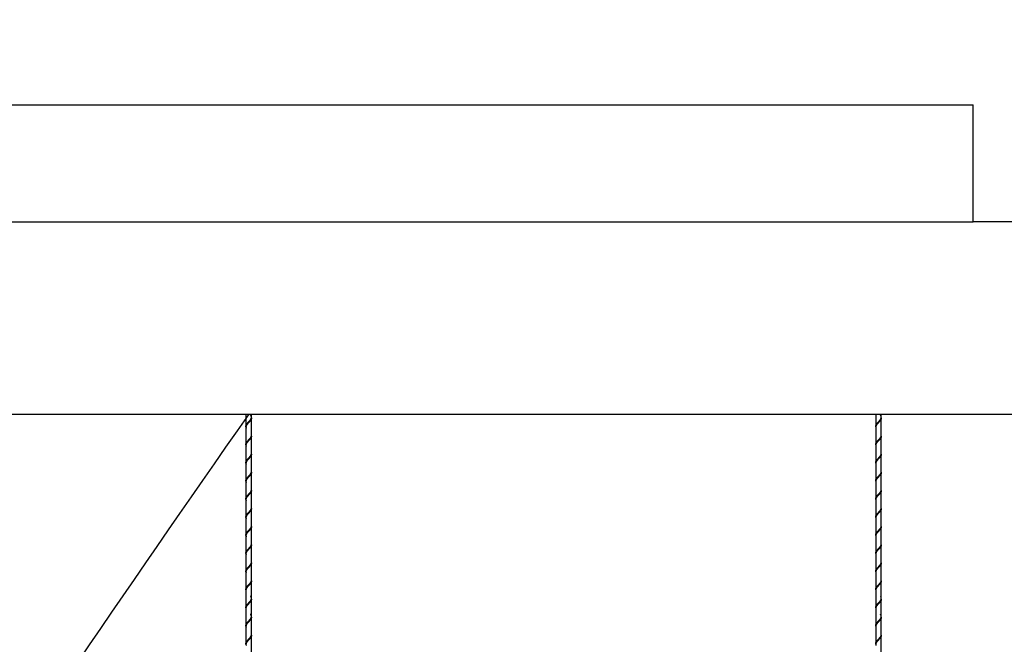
# Model space of a CAD drawing. Header units: millimetres. Extents: x -229 to 1028, y 47 to 3192.
# Tile 8 of 11: x 383 to 527, y 2588 to 2679. Entities that reach past the tile are written whole.
import ezdxf
from ezdxf.enums import TextEntityAlignment as Align

# ---------------------------------------------------------------- set-up
doc = ezdxf.new("R2010")
doc.units = ezdxf.units.MM
doc.layers.add('Default', color=7, linetype='Continuous')
doc.layers.add('DV3_Default', color=7, linetype='Continuous')
doc.styles.add('SEACAD_Arial_Narrow', font='ARIALN.TTF')
doc.dimstyles.new('Croquis', dxfattribs={"dimtxt": 80, "dimasz": 40, "dimexe": 40, "dimexo": 1200, "dimgap": 20, "dimtad": 1, "dimdec": 0, "dimlfac": 0.1, "dimdsep": 46, "dimtxsty": 'SEACAD_Arial_Narrow', "dimblk1": '_SE_BACK_SLASH', "dimblk2": '_SE_BACK_SLASH', "dimsah": 1, "dimcen": 40, "dimse1": 1, "dimse2": 1, "dimadec": 0, "dimazin": 0, "dimtfac": 0.5, "dimtdec": 3, "dimtmove": 0, "dimatfit": 3, "dimfxl": 1, "dimarcsym": 0})

# ---------------------------------------------------------------- blocks, each defined once
blk = doc.blocks.new('SE2')
at = {"layer": 'DV3_Default', "color": 7, "linetype": 'Continuous'}
for p, q in [((311.33, 2666.91), (522.33, 2666.91)), ((409.83, 2666.91), (423.83, 2666.91)), ((522.33, 2649.91), (522.33, 2666.91)), ((311.33, 2649.91), (522.33, 2649.91)), ((544.33, 2649.91), (522.33, 2649.91)), ((289.33, 2621.91), (544.33, 2621.91)), ((416.43, 2621.91), (416.43, 2620.13)), ((417.23, 2621.45), (417.23, 2621.91)), ((417.23, 2618.82), (417.23, 2621.35)), ((508.15, 2621.91), (508.15, 2620.13)), ((508.95, 2621.45), (508.95, 2621.91)), ((508.95, 2618.82), (508.95, 2621.35)), ((416.43, 2620.03), (416.43, 2617.5)), ((508.15, 2620.03), (508.15, 2617.5)), ((417.23, 2616.18), (417.23, 2618.72)), ((508.95, 2616.18), (508.95, 2618.72)), ((416.43, 2617.4), (416.43, 2614.86)), ((508.15, 2617.4), (508.15, 2614.86)), ((417.23, 2613.54), (417.23, 2616.08)), ((508.95, 2613.54), (508.95, 2616.08)), ((416.43, 2614.76), (416.43, 2612.23)), ((508.15, 2614.76), (508.15, 2612.23)), ((417.23, 2610.91), (417.23, 2613.44)), ((508.95, 2610.91), (508.95, 2613.44)), ((416.43, 2612.13), (416.43, 2609.59)), ((508.15, 2612.13), (508.15, 2609.59)), ((417.23, 2608.27), (417.23, 2610.81)), ((508.95, 2608.27), (508.95, 2610.81)), ((416.43, 2609.49), (416.43, 2606.95)), ((417.23, 2605.64), (417.23, 2608.17)), ((508.15, 2609.49), (508.15, 2606.95)), ((508.95, 2605.64), (508.95, 2608.17)), ((416.43, 2606.85), (416.43, 2604.32)), ((508.15, 2606.85), (508.15, 2604.32)), ((417.23, 2603), (417.23, 2605.54)), ((508.95, 2603), (508.95, 2605.54)), ((416.43, 2604.22), (416.43, 2601.68)), ((508.15, 2604.22), (508.15, 2601.68)), ((417.23, 2600.36), (417.23, 2602.9)), ((508.95, 2600.36), (508.95, 2602.9)), ((416.43, 2601.58), (416.43, 2599.05)), ((508.15, 2601.58), (508.15, 2599.05)), ((417.23, 2597.73), (417.23, 2600.26)), ((508.95, 2597.73), (508.95, 2600.26)), ((416.43, 2598.95), (416.43, 2596.41)), ((508.15, 2598.95), (508.15, 2596.41)), ((417.23, 2595.09), (417.23, 2597.63)), ((508.95, 2595.09), (508.95, 2597.63)), ((416.43, 2596.31), (416.43, 2593.77)), ((508.15, 2596.31), (508.15, 2593.77)), ((417.23, 2592.46), (417.23, 2594.99)), ((508.95, 2592.46), (508.95, 2594.99)), ((416.43, 2593.67), (416.43, 2591.14)), ((417.23, 2589.82), (417.23, 2592.36)), ((508.15, 2593.67), (508.15, 2591.14)), ((508.95, 2589.82), (508.95, 2592.36)), ((416.43, 2591.04), (416.43, 2588.5)), ((508.15, 2591.04), (508.15, 2588.5)), ((417.23, 2587.18), (417.23, 2589.72)), ((508.95, 2587.18), (508.95, 2589.72))]:
    blk.add_line(p, q, dxfattribs=at)
for points, weights, knots in [([(416.43, 2620.06), (416.43, 2620.1), (416.43, 2620.13), (416.43, 2620.35), (416.63, 2620.57), (416.83, 2620.79), (417.03, 2621.01), (417.23, 2621.23), (417.23, 2621.45), (417.23, 2621.61), (417.11, 2621.79)], [0.479807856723, 0.487613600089, 0.5, 0.433012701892, 0.5, 0.433012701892, 0.5, 0.433012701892, 0.5, 0.449759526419, 0.47487976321], [0, 0, 0, 0.046991, 0.046991, 0.301127, 0.301127, 0.555263, 0.555263, 0.809398, 0.809398, 1, 1, 1]), ([(417.23, 2621.35), (417.23, 2621.13), (417.03, 2620.91), (416.83, 2620.69), (416.63, 2620.47), (416.43, 2620.25), (416.43, 2620.03), (416.43, 2619.97), (416.45, 2619.89)], [0.5, 0.433012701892, 0.5, 0.433012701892, 0.5, 0.433012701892, 0.5, 0.477204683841, 0.469923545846], [0, 0, 0, 0.299375, 0.299375, 0.59875, 0.59875, 0.898125, 0.898125, 1, 1, 1]), ([(508.16, 2620.06), (508.15, 2620.1), (508.15, 2620.13), (508.15, 2620.35), (508.35, 2620.57), (508.55, 2620.79), (508.75, 2621.01), (508.95, 2621.23), (508.95, 2621.45), (508.95, 2621.61), (508.83, 2621.79)], [0.479807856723, 0.487613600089, 0.5, 0.433012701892, 0.5, 0.433012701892, 0.5, 0.433012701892, 0.5, 0.449759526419, 0.47487976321], [0, 0, 0, 0.046991, 0.046991, 0.301127, 0.301127, 0.555263, 0.555263, 0.809398, 0.809398, 1, 1, 1]), ([(508.95, 2621.35), (508.95, 2621.13), (508.75, 2620.91), (508.55, 2620.69), (508.35, 2620.47), (508.15, 2620.25), (508.15, 2620.03), (508.15, 2619.97), (508.17, 2619.89)], [0.5, 0.433012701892, 0.5, 0.433012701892, 0.5, 0.433012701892, 0.5, 0.477204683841, 0.469923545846], [0, 0, 0, 0.299375, 0.299375, 0.59875, 0.59875, 0.898125, 0.898125, 1, 1, 1]), ([(416.43, 2617.42), (416.43, 2617.46), (416.43, 2617.5), (416.43, 2617.72), (416.63, 2617.94), (416.83, 2618.16), (417.03, 2618.38), (417.23, 2618.6), (417.23, 2618.82)], [0.479807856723, 0.487613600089, 0.5, 0.433012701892, 0.5, 0.433012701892, 0.5, 0.433012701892, 0.5], [0, 0, 0, 0.058057, 0.058057, 0.372038, 0.372038, 0.686019, 0.686019, 1, 1, 1]), ([(417.23, 2618.72), (417.23, 2618.5), (417.03, 2618.28), (416.83, 2618.06), (416.63, 2617.84), (416.43, 2617.62), (416.43, 2617.4), (416.43, 2617.33), (416.45, 2617.25)], [0.5, 0.433012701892, 0.5, 0.433012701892, 0.5, 0.433012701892, 0.5, 0.477204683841, 0.469923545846], [0, 0, 0, 0.299375, 0.299375, 0.59875, 0.59875, 0.898125, 0.898125, 1, 1, 1]), ([(508.16, 2617.42), (508.15, 2617.46), (508.15, 2617.5), (508.15, 2617.72), (508.35, 2617.94), (508.55, 2618.16), (508.75, 2618.38), (508.95, 2618.6), (508.95, 2618.82)], [0.479807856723, 0.487613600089, 0.5, 0.433012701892, 0.5, 0.433012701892, 0.5, 0.433012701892, 0.5], [0, 0, 0, 0.058057, 0.058057, 0.372038, 0.372038, 0.686019, 0.686019, 1, 1, 1]), ([(508.95, 2618.72), (508.95, 2618.5), (508.75, 2618.28), (508.55, 2618.06), (508.35, 2617.84), (508.15, 2617.62), (508.15, 2617.4), (508.15, 2617.33), (508.17, 2617.25)], [0.5, 0.433012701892, 0.5, 0.433012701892, 0.5, 0.433012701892, 0.5, 0.477204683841, 0.469923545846], [0, 0, 0, 0.299375, 0.299375, 0.59875, 0.59875, 0.898125, 0.898125, 1, 1, 1]), ([(416.43, 2614.79), (416.43, 2614.83), (416.43, 2614.86), (416.43, 2615.08), (416.63, 2615.3), (416.83, 2615.52), (417.03, 2615.74), (417.23, 2615.96), (417.23, 2616.18)], [0.479807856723, 0.487613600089, 0.5, 0.433012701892, 0.5, 0.433012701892, 0.5, 0.433012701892, 0.5], [0, 0, 0, 0.058057, 0.058057, 0.372038, 0.372038, 0.686019, 0.686019, 1, 1, 1]), ([(417.23, 2616.08), (417.23, 2615.86), (417.03, 2615.64), (416.83, 2615.42), (416.63, 2615.2), (416.43, 2614.98), (416.43, 2614.76), (416.43, 2614.69), (416.45, 2614.62)], [0.5, 0.433012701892, 0.5, 0.433012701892, 0.5, 0.433012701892, 0.5, 0.477204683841, 0.469923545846], [0, 0, 0, 0.299375, 0.299375, 0.59875, 0.59875, 0.898125, 0.898125, 1, 1, 1]), ([(508.16, 2614.79), (508.15, 2614.83), (508.15, 2614.86), (508.15, 2615.08), (508.35, 2615.3), (508.55, 2615.52), (508.75, 2615.74), (508.95, 2615.96), (508.95, 2616.18)], [0.479807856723, 0.487613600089, 0.5, 0.433012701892, 0.5, 0.433012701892, 0.5, 0.433012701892, 0.5], [0, 0, 0, 0.058057, 0.058057, 0.372038, 0.372038, 0.686019, 0.686019, 1, 1, 1]), ([(508.95, 2616.08), (508.95, 2615.86), (508.75, 2615.64), (508.55, 2615.42), (508.35, 2615.2), (508.15, 2614.98), (508.15, 2614.76), (508.15, 2614.69), (508.17, 2614.62)], [0.5, 0.433012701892, 0.5, 0.433012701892, 0.5, 0.433012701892, 0.5, 0.477204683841, 0.469923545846], [0, 0, 0, 0.299375, 0.299375, 0.59875, 0.59875, 0.898125, 0.898125, 1, 1, 1]), ([(416.43, 2612.15), (416.43, 2612.19), (416.43, 2612.23), (416.43, 2612.45), (416.63, 2612.66), (416.83, 2612.88), (417.03, 2613.1), (417.23, 2613.32), (417.23, 2613.54)], [0.479807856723, 0.487613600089, 0.5, 0.433012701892, 0.5, 0.433012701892, 0.5, 0.433012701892, 0.5], [0, 0, 0, 0.0580572, 0.0580572, 0.3720381, 0.3720381, 0.6860191, 0.6860191, 1, 1, 1]), ([(417.23, 2613.44), (417.23, 2613.22), (417.03, 2613), (416.83, 2612.78), (416.63, 2612.56), (416.43, 2612.35), (416.43, 2612.13), (416.43, 2612.06), (416.45, 2611.98)], [0.5, 0.433012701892, 0.5, 0.433012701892, 0.5, 0.433012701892, 0.5, 0.477204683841, 0.469923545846], [0, 0, 0, 0.299375, 0.299375, 0.59875, 0.59875, 0.898125, 0.898125, 1, 1, 1]), ([(508.16, 2612.15), (508.15, 2612.19), (508.15, 2612.23), (508.15, 2612.45), (508.35, 2612.66), (508.55, 2612.88), (508.75, 2613.1), (508.95, 2613.32), (508.95, 2613.54)], [0.479807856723, 0.487613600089, 0.5, 0.433012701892, 0.5, 0.433012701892, 0.5, 0.433012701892, 0.5], [0, 0, 0, 0.0580572, 0.0580572, 0.3720381, 0.3720381, 0.6860191, 0.6860191, 1, 1, 1]), ([(508.95, 2613.44), (508.95, 2613.22), (508.75, 2613), (508.55, 2612.78), (508.35, 2612.56), (508.15, 2612.35), (508.15, 2612.13), (508.15, 2612.06), (508.17, 2611.98)], [0.5, 0.433012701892, 0.5, 0.433012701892, 0.5, 0.433012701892, 0.5, 0.477204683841, 0.469923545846], [0, 0, 0, 0.299375, 0.299375, 0.59875, 0.59875, 0.898125, 0.898125, 1, 1, 1]), ([(416.43, 2609.51), (416.43, 2609.55), (416.43, 2609.59), (416.43, 2609.81), (416.63, 2610.03), (416.83, 2610.25), (417.03, 2610.47), (417.23, 2610.69), (417.23, 2610.91)], [0.479807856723, 0.487613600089, 0.5, 0.433012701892, 0.5, 0.433012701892, 0.5, 0.433012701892, 0.5], [0, 0, 0, 0.0580572, 0.0580572, 0.3720381, 0.3720381, 0.6860191, 0.6860191, 1, 1, 1]), ([(417.23, 2610.81), (417.23, 2610.59), (417.03, 2610.37), (416.83, 2610.15), (416.63, 2609.93), (416.43, 2609.71), (416.43, 2609.49), (416.43, 2609.42), (416.45, 2609.34)], [0.5, 0.433012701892, 0.5, 0.433012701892, 0.5, 0.433012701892, 0.5, 0.477204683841, 0.469923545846], [0, 0, 0, 0.299375, 0.299375, 0.59875, 0.59875, 0.898125, 0.898125, 1, 1, 1]), ([(508.16, 2609.51), (508.15, 2609.55), (508.15, 2609.59), (508.15, 2609.81), (508.35, 2610.03), (508.55, 2610.25), (508.75, 2610.47), (508.95, 2610.69), (508.95, 2610.91)], [0.479807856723, 0.487613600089, 0.5, 0.433012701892, 0.5, 0.433012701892, 0.5, 0.433012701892, 0.5], [0, 0, 0, 0.0580572, 0.0580572, 0.3720381, 0.3720381, 0.6860191, 0.6860191, 1, 1, 1]), ([(508.95, 2610.81), (508.95, 2610.59), (508.75, 2610.37), (508.55, 2610.15), (508.35, 2609.93), (508.15, 2609.71), (508.15, 2609.49), (508.15, 2609.42), (508.17, 2609.34)], [0.5, 0.433012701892, 0.5, 0.433012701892, 0.5, 0.433012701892, 0.5, 0.477204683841, 0.469923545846], [0, 0, 0, 0.299375, 0.299375, 0.59875, 0.59875, 0.898125, 0.898125, 1, 1, 1]), ([(416.43, 2606.88), (416.43, 2606.92), (416.43, 2606.95), (416.43, 2607.17), (416.63, 2607.39), (416.83, 2607.61), (417.03, 2607.83), (417.23, 2608.05), (417.23, 2608.27)], [0.479807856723, 0.487613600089, 0.5, 0.433012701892, 0.5, 0.433012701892, 0.5, 0.433012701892, 0.5], [0, 0, 0, 0.0580572, 0.0580572, 0.3720381, 0.3720381, 0.6860191, 0.6860191, 1, 1, 1]), ([(417.23, 2608.17), (417.23, 2607.95), (417.03, 2607.73), (416.83, 2607.51), (416.63, 2607.29), (416.43, 2607.07), (416.43, 2606.85), (416.43, 2606.79), (416.45, 2606.71)], [0.5, 0.433012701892, 0.5, 0.433012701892, 0.5, 0.433012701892, 0.5, 0.477204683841, 0.469923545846], [0, 0, 0, 0.299375, 0.299375, 0.59875, 0.59875, 0.898125, 0.898125, 1, 1, 1]), ([(508.16, 2606.88), (508.15, 2606.92), (508.15, 2606.95), (508.15, 2607.17), (508.35, 2607.39), (508.55, 2607.61), (508.75, 2607.83), (508.95, 2608.05), (508.95, 2608.27)], [0.479807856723, 0.487613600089, 0.5, 0.433012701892, 0.5, 0.433012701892, 0.5, 0.433012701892, 0.5], [0, 0, 0, 0.0580572, 0.0580572, 0.3720381, 0.3720381, 0.6860191, 0.6860191, 1, 1, 1]), ([(508.95, 2608.17), (508.95, 2607.95), (508.75, 2607.73), (508.55, 2607.51), (508.35, 2607.29), (508.15, 2607.07), (508.15, 2606.85), (508.15, 2606.79), (508.17, 2606.71)], [0.5, 0.433012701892, 0.5, 0.433012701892, 0.5, 0.433012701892, 0.5, 0.477204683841, 0.469923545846], [0, 0, 0, 0.299375, 0.299375, 0.59875, 0.59875, 0.898125, 0.898125, 1, 1, 1]), ([(416.43, 2604.24), (416.43, 2604.28), (416.43, 2604.32), (416.43, 2604.54), (416.63, 2604.76), (416.83, 2604.98), (417.03, 2605.2), (417.23, 2605.42), (417.23, 2605.64)], [0.479807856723, 0.487613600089, 0.5, 0.433012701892, 0.5, 0.433012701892, 0.5, 0.433012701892, 0.5], [0, 0, 0, 0.0580572, 0.0580572, 0.3720381, 0.3720381, 0.6860191, 0.6860191, 1, 1, 1]), ([(417.23, 2605.54), (417.23, 2605.32), (417.03, 2605.1), (416.83, 2604.88), (416.63, 2604.66), (416.43, 2604.44), (416.43, 2604.22), (416.43, 2604.15), (416.45, 2604.07)], [0.5, 0.433012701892, 0.5, 0.433012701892, 0.5, 0.433012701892, 0.5, 0.477204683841, 0.469923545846], [0, 0, 0, 0.299375, 0.299375, 0.59875, 0.59875, 0.898125, 0.898125, 1, 1, 1]), ([(508.16, 2604.24), (508.15, 2604.28), (508.15, 2604.32), (508.15, 2604.54), (508.35, 2604.76), (508.55, 2604.98), (508.75, 2605.2), (508.95, 2605.42), (508.95, 2605.64)], [0.479807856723, 0.487613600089, 0.5, 0.433012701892, 0.5, 0.433012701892, 0.5, 0.433012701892, 0.5], [0, 0, 0, 0.0580572, 0.0580572, 0.3720381, 0.3720381, 0.6860191, 0.6860191, 1, 1, 1]), ([(508.95, 2605.54), (508.95, 2605.32), (508.75, 2605.1), (508.55, 2604.88), (508.35, 2604.66), (508.15, 2604.44), (508.15, 2604.22), (508.15, 2604.15), (508.17, 2604.07)], [0.5, 0.433012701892, 0.5, 0.433012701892, 0.5, 0.433012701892, 0.5, 0.477204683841, 0.469923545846], [0, 0, 0, 0.299375, 0.299375, 0.59875, 0.59875, 0.898125, 0.898125, 1, 1, 1]), ([(416.43, 2601.61), (416.43, 2601.65), (416.43, 2601.68), (416.43, 2601.9), (416.63, 2602.12), (416.83, 2602.34), (417.03, 2602.56), (417.23, 2602.78), (417.23, 2603)], [0.479807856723, 0.487613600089, 0.5, 0.433012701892, 0.5, 0.433012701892, 0.5, 0.433012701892, 0.5], [0, 0, 0, 0.058057, 0.058057, 0.372038, 0.372038, 0.686019, 0.686019, 1, 1, 1]), ([(417.23, 2602.9), (417.23, 2602.68), (417.03, 2602.46), (416.83, 2602.24), (416.63, 2602.02), (416.43, 2601.8), (416.43, 2601.58), (416.43, 2601.51), (416.45, 2601.44)], [0.5, 0.433012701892, 0.5, 0.433012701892, 0.5, 0.433012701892, 0.5, 0.477204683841, 0.469923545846], [0, 0, 0, 0.299375, 0.299375, 0.59875, 0.59875, 0.898125, 0.898125, 1, 1, 1]), ([(508.16, 2601.61), (508.15, 2601.65), (508.15, 2601.68), (508.15, 2601.9), (508.35, 2602.12), (508.55, 2602.34), (508.75, 2602.56), (508.95, 2602.78), (508.95, 2603)], [0.479807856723, 0.487613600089, 0.5, 0.433012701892, 0.5, 0.433012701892, 0.5, 0.433012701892, 0.5], [0, 0, 0, 0.058057, 0.058057, 0.372038, 0.372038, 0.686019, 0.686019, 1, 1, 1]), ([(508.95, 2602.9), (508.95, 2602.68), (508.75, 2602.46), (508.55, 2602.24), (508.35, 2602.02), (508.15, 2601.8), (508.15, 2601.58), (508.15, 2601.51), (508.17, 2601.44)], [0.5, 0.433012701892, 0.5, 0.433012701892, 0.5, 0.433012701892, 0.5, 0.477204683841, 0.469923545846], [0, 0, 0, 0.299375, 0.299375, 0.59875, 0.59875, 0.898125, 0.898125, 1, 1, 1]), ([(416.43, 2598.97), (416.43, 2599.01), (416.43, 2599.05), (416.43, 2599.27), (416.63, 2599.48), (416.83, 2599.7), (417.03, 2599.92), (417.23, 2600.14), (417.23, 2600.36)], [0.479807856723, 0.487613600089, 0.5, 0.433012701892, 0.5, 0.433012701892, 0.5, 0.433012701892, 0.5], [0, 0, 0, 0.058057, 0.058057, 0.372038, 0.372038, 0.686019, 0.686019, 1, 1, 1]), ([(417.23, 2600.26), (417.23, 2600.04), (417.03, 2599.82), (416.83, 2599.6), (416.63, 2599.38), (416.43, 2599.17), (416.43, 2598.95), (416.43, 2598.88), (416.45, 2598.8)], [0.5, 0.433012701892, 0.5, 0.433012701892, 0.5, 0.433012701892, 0.5, 0.477204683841, 0.469923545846], [0, 0, 0, 0.299375, 0.299375, 0.59875, 0.59875, 0.898125, 0.898125, 1, 1, 1]), ([(508.16, 2598.97), (508.15, 2599.01), (508.15, 2599.05), (508.15, 2599.27), (508.35, 2599.48), (508.55, 2599.7), (508.75, 2599.92), (508.95, 2600.14), (508.95, 2600.36)], [0.479807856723, 0.487613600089, 0.5, 0.433012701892, 0.5, 0.433012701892, 0.5, 0.433012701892, 0.5], [0, 0, 0, 0.058057, 0.058057, 0.372038, 0.372038, 0.686019, 0.686019, 1, 1, 1]), ([(508.95, 2600.26), (508.95, 2600.04), (508.75, 2599.82), (508.55, 2599.6), (508.35, 2599.38), (508.15, 2599.17), (508.15, 2598.95), (508.15, 2598.88), (508.17, 2598.8)], [0.5, 0.433012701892, 0.5, 0.433012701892, 0.5, 0.433012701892, 0.5, 0.477204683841, 0.469923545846], [0, 0, 0, 0.299375, 0.299375, 0.59875, 0.59875, 0.898125, 0.898125, 1, 1, 1]), ([(416.43, 2596.33), (416.43, 2596.37), (416.43, 2596.41), (416.43, 2596.63), (416.63, 2596.85), (416.83, 2597.07), (417.03, 2597.29), (417.23, 2597.51), (417.23, 2597.73)], [0.479807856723, 0.487613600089, 0.5, 0.433012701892, 0.5, 0.433012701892, 0.5, 0.433012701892, 0.5], [0, 0, 0, 0.0580572, 0.0580572, 0.3720381, 0.3720381, 0.6860191, 0.6860191, 1, 1, 1]), ([(417.23, 2597.63), (417.23, 2597.41), (417.03, 2597.19), (416.83, 2596.97), (416.63, 2596.75), (416.43, 2596.53), (416.43, 2596.31), (416.43, 2596.3), (416.43, 2596.28)], [0.5, 0.433012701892, 0.5, 0.433012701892, 0.5, 0.433012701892, 0.5, 0.495525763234, 0.491649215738], [0, 0, 0, 0.326074, 0.326074, 0.652147, 0.652147, 0.978221, 0.978221, 1, 1, 1]), ([(508.16, 2596.33), (508.15, 2596.37), (508.15, 2596.41), (508.15, 2596.63), (508.35, 2596.85), (508.55, 2597.07), (508.75, 2597.29), (508.95, 2597.51), (508.95, 2597.73)], [0.479807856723, 0.487613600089, 0.5, 0.433012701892, 0.5, 0.433012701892, 0.5, 0.433012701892, 0.5], [0, 0, 0, 0.058057, 0.058057, 0.372038, 0.372038, 0.686019, 0.686019, 1, 1, 1]), ([(508.95, 2597.63), (508.95, 2597.41), (508.75, 2597.19), (508.55, 2596.97), (508.35, 2596.75), (508.15, 2596.53), (508.15, 2596.31), (508.15, 2596.3), (508.15, 2596.28)], [0.5, 0.433012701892, 0.5, 0.433012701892, 0.5, 0.433012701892, 0.5, 0.495525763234, 0.491649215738], [0, 0, 0, 0.326074, 0.326074, 0.652147, 0.652147, 0.978221, 0.978221, 1, 1, 1]), ([(416.43, 2593.7), (416.43, 2593.74), (416.43, 2593.77), (416.43, 2593.99), (416.63, 2594.21), (416.83, 2594.43), (417.03, 2594.65), (417.23, 2594.87), (417.23, 2595.09), (417.23, 2595.25), (417.11, 2595.43)], [0.479807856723, 0.487613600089, 0.5, 0.433012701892, 0.5, 0.433012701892, 0.5, 0.433012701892, 0.5, 0.449759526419, 0.47487976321], [0, 0, 0, 0.046991, 0.046991, 0.301127, 0.301127, 0.555263, 0.555263, 0.809398, 0.809398, 1, 1, 1]), ([(508.16, 2593.7), (508.15, 2593.74), (508.15, 2593.77), (508.15, 2593.99), (508.35, 2594.21), (508.55, 2594.43), (508.75, 2594.65), (508.95, 2594.87), (508.95, 2595.09), (508.95, 2595.25), (508.83, 2595.43)], [0.479807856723, 0.487613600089, 0.5, 0.433012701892, 0.5, 0.433012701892, 0.5, 0.433012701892, 0.5, 0.449759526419, 0.47487976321], [0, 0, 0, 0.046991, 0.046991, 0.301127, 0.301127, 0.555263, 0.555263, 0.809398, 0.809398, 1, 1, 1]), ([(417.23, 2594.99), (417.23, 2594.77), (417.03, 2594.55), (416.83, 2594.33), (416.63, 2594.11), (416.43, 2593.89), (416.43, 2593.67), (416.43, 2593.66), (416.43, 2593.65)], [0.5, 0.433012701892, 0.5, 0.433012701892, 0.5, 0.433012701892, 0.5, 0.495525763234, 0.491649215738], [0, 0, 0, 0.326074, 0.326074, 0.652147, 0.652147, 0.978221, 0.978221, 1, 1, 1]), ([(508.95, 2594.99), (508.95, 2594.77), (508.75, 2594.55), (508.55, 2594.33), (508.35, 2594.11), (508.15, 2593.89), (508.15, 2593.67), (508.15, 2593.66), (508.15, 2593.65)], [0.5, 0.433012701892, 0.5, 0.433012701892, 0.5, 0.433012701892, 0.5, 0.495525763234, 0.491649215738], [0, 0, 0, 0.326074, 0.326074, 0.652147, 0.652147, 0.978221, 0.978221, 1, 1, 1]), ([(416.43, 2591.06), (416.43, 2591.1), (416.43, 2591.14), (416.43, 2591.36), (416.63, 2591.58), (416.83, 2591.8), (417.03, 2592.02), (417.23, 2592.24), (417.23, 2592.46), (417.23, 2592.61), (417.11, 2592.79)], [0.479807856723, 0.487613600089, 0.5, 0.433012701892, 0.5, 0.433012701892, 0.5, 0.433012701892, 0.5, 0.449759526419, 0.47487976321], [0, 0, 0, 0.046991, 0.046991, 0.301127, 0.301127, 0.555263, 0.555263, 0.809398, 0.809398, 1, 1, 1]), ([(417.23, 2592.36), (417.23, 2592.14), (417.03, 2591.92), (416.83, 2591.7), (416.63, 2591.48), (416.43, 2591.26), (416.43, 2591.04), (416.43, 2590.97), (416.45, 2590.89)], [0.5, 0.433012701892, 0.5, 0.433012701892, 0.5, 0.433012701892, 0.5, 0.477204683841, 0.469923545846], [0, 0, 0, 0.299375, 0.299375, 0.59875, 0.59875, 0.898125, 0.898125, 1, 1, 1]), ([(508.16, 2591.06), (508.15, 2591.1), (508.15, 2591.14), (508.15, 2591.36), (508.35, 2591.58), (508.55, 2591.8), (508.75, 2592.02), (508.95, 2592.24), (508.95, 2592.46), (508.95, 2592.61), (508.83, 2592.79)], [0.479807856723, 0.487613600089, 0.5, 0.433012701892, 0.5, 0.433012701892, 0.5, 0.433012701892, 0.5, 0.449759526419, 0.47487976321], [0, 0, 0, 0.046991, 0.046991, 0.301127, 0.301127, 0.555263, 0.555263, 0.809398, 0.809398, 1, 1, 1]), ([(508.95, 2592.36), (508.95, 2592.14), (508.75, 2591.92), (508.55, 2591.7), (508.35, 2591.48), (508.15, 2591.26), (508.15, 2591.04), (508.15, 2590.97), (508.17, 2590.89)], [0.5, 0.433012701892, 0.5, 0.433012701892, 0.5, 0.433012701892, 0.5, 0.477204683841, 0.469923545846], [0, 0, 0, 0.299375, 0.299375, 0.59875, 0.59875, 0.898125, 0.898125, 1, 1, 1]), ([(416.43, 2588.43), (416.43, 2588.47), (416.43, 2588.5), (416.43, 2588.72), (416.63, 2588.94), (416.83, 2589.16), (417.03, 2589.38), (417.23, 2589.6), (417.23, 2589.82)], [0.479807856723, 0.487613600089, 0.5, 0.433012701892, 0.5, 0.433012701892, 0.5, 0.433012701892, 0.5], [0, 0, 0, 0.0580572, 0.0580572, 0.3720381, 0.3720381, 0.6860191, 0.6860191, 1, 1, 1]), ([(417.23, 2589.72), (417.23, 2589.5), (417.03, 2589.28), (416.83, 2589.06), (416.63, 2588.84), (416.43, 2588.62), (416.43, 2588.4), (416.43, 2588.33), (416.45, 2588.26)], [0.5, 0.433012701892, 0.5, 0.433012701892, 0.5, 0.433012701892, 0.5, 0.477204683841, 0.469923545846], [0, 0, 0, 0.299375, 0.299375, 0.59875, 0.59875, 0.898125, 0.898125, 1, 1, 1]), ([(508.16, 2588.43), (508.15, 2588.47), (508.15, 2588.5), (508.15, 2588.72), (508.35, 2588.94), (508.55, 2589.16), (508.75, 2589.38), (508.95, 2589.6), (508.95, 2589.82)], [0.479807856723, 0.487613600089, 0.5, 0.433012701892, 0.5, 0.433012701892, 0.5, 0.433012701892, 0.5], [0, 0, 0, 0.0580572, 0.0580572, 0.3720381, 0.3720381, 0.6860191, 0.6860191, 1, 1, 1]), ([(508.95, 2589.72), (508.95, 2589.5), (508.75, 2589.28), (508.55, 2589.06), (508.35, 2588.84), (508.15, 2588.62), (508.15, 2588.4), (508.15, 2588.33), (508.17, 2588.26)], [0.5, 0.433012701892, 0.5, 0.433012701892, 0.5, 0.433012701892, 0.5, 0.477204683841, 0.469923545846], [0, 0, 0, 0.299375, 0.299375, 0.59875, 0.59875, 0.898125, 0.898125, 1, 1, 1])]:
    blk.add_rational_spline(points, weights, degree=2, knots=knots, dxfattribs=at)
blk = doc.blocks.new('DMBLK32')
at = {"layer": 'Default', "color": 7, "linetype": 'Continuous'}
for p, q in [((313.82, 2731.07), (264.83, 2780.06)), ((568.82, 2731.07), (519.83, 2780.06)), ((289.33, 2755.56), (544.33, 2755.56))]:
    blk.add_line(p, q, dxfattribs=at)
at = {"layer": 'Default', "color": 7, "linetype": 'Continuous', "style": 'SEACAD_Arial_Narrow'}
for s, p in [('Ø', (240.1, 2855.56)), ('26 cm.', (319.01, 2855.56))]:
    blk.add_text(s, height=80, dxfattribs=at).set_placement(p, align=Align.TOP_LEFT)
blk = doc.blocks.new('_SE_BACK_SLASH')
at = {"color": 0}
for p, q in [((-0.5, 0.5), (0.5, -0.5)), ((0, 0), (-1, 0))]:
    blk.add_line(p, q, dxfattribs=at)
blk = doc.blocks.new('DMBLK34')
at = {"layer": 'Default', "color": 7, "linetype": 'Continuous'}
for p, q in [((927.61, 2691.41), (878.62, 2642.42)), ((903.12, 2000.16), (903.12, 2666.91)), ((927.61, 2024.66), (878.62, 1975.67))]:
    blk.add_line(p, q, dxfattribs=at)
at = {"layer": 'Default', "color": 7, "linetype": 'Continuous', "style": 'SEACAD_Arial_Narrow'}
for s, p in [('Para techos máx. 5 m.', (923.12, 2080.45)), ('max. 300cm', (803.12, 2080.45))]:
    blk.add_text(s, height=80, rotation=90, dxfattribs=at).set_placement(p, align=Align.TOP_LEFT)

msp = doc.modelspace()

# ---------------------------------------------------------------- linework, layer by layer
at = {"layer": 'Default', "color": 7, "linetype": 'Continuous'}
msp.add_open_spline([(416.83, 2621.91), (380.97, 2570.32), (278.71, 2428.91), (467.36, 2214.61), (447.64, 2061.57), (445.54, 2000.16)], degree=3, knots=[0, 0, 0, 0, 0.260591, 0.745148, 1, 1, 1, 1], dxfattribs=at)

# ---------------------------------------------------------------- block references
at = {"layer": 'Default'}
msp.add_blockref('SE2', (0, 0), dxfattribs=at)

# ---------------------------------------------------------------- dimensions: what is measured, and where the dimension line sits
at = {"layer": 'Default', "color": 7, "linetype": 'Continuous'}
for base, p1, p2, angle, text, picture, middle, dimtype in [((903.12, 2666.91), (422.83, 2000.16), (522.33, 2666.91), 90, '\\A1;max. 300cm {}\\XPara techos máx. 5 m.', 'DMBLK34', (903.12, 2333.54), 160), ((289.32786441, 2755.56355716), (289.32786441, 2621.91133202), (544.32786441, 2621.91133202), 0, '\\A1;Ø <>', 'DMBLK32', (416.82786203, 2755.56355716), 161)]:
    dim = msp.add_linear_dim(base=base, p1=p1, p2=p2, angle=angle, text=text, dimstyle='Croquis', dxfattribs=at)
    dim.commit()
    dim.dimension.update_dxf_attribs({"geometry": picture, "text_midpoint": middle, "dimtype": dimtype})

doc.saveas('drawing.dxf')
